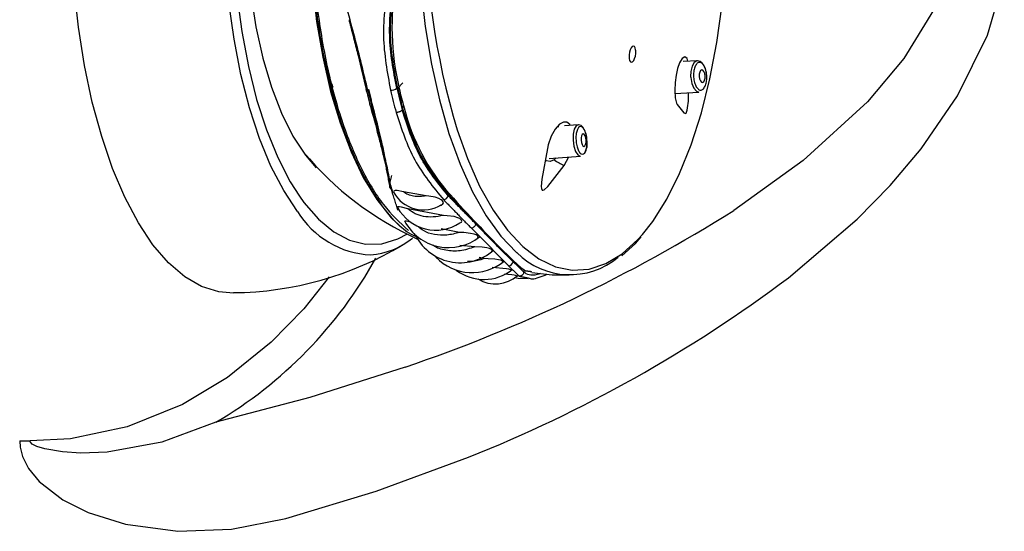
# Model space of a CAD drawing. Header units: millimetres. Extents: x 3813.37 to 3814.5, y 4795.07 to 4797.37.
# Tile 5 of 41: x 3813.7291 to 3813.8077, y 4795.7823 to 4795.8232. Entities that reach past the tile are written whole.
import ezdxf

# ---------------------------------------------------------------- set-up
doc = ezdxf.new("R2010")
doc.units = ezdxf.units.MM
doc.layers.add('SANINDUSA', color=3, linetype='Continuous')

msp = doc.modelspace()

# ---------------------------------------------------------------- linework, layer by layer
at = {"layer": 'SANINDUSA'}
for p, q in [((3813.806371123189, 4795.821941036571), (3813.80772354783, 4795.82653392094)), ((3813.783209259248, 4795.819906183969), (3813.7820813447, 4795.819842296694)), ((3813.759264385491, 4795.817704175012), (3813.759677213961, 4795.818153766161)), ((3813.759183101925, 4795.817721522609), (3813.759264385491, 4795.817704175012)), ((3813.781412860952, 4795.817299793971), (3813.78333038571, 4795.817409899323)), ((3813.7596565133, 4795.816150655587), (3813.759742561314, 4795.816258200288)), ((3813.7596565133, 4795.816150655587), (3813.759624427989, 4795.815973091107)), ((3813.772021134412, 4795.814644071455), (3813.772104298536, 4795.814639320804)), ((3813.773675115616, 4795.814783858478), (3813.772600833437, 4795.814701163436)), ((3813.774116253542, 4795.814502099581), (3813.774076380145, 4795.814564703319)), ((3813.751891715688, 4795.812351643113), (3813.752753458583, 4795.811342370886)), ((3813.771361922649, 4795.812098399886), (3813.773866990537, 4795.812291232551)), ((3813.771922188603, 4795.81214152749), (3813.771754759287, 4795.811989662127)), ((3813.772563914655, 4795.811535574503), (3813.772922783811, 4795.812218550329)), ((3813.758768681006, 4795.810738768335), (3813.758633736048, 4795.810206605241)), ((3813.761549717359, 4795.809114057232), (3813.759724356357, 4795.809426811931)), ((3813.763307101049, 4795.809112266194), (3813.763326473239, 4795.809219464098)), ((3813.763326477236, 4795.809219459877), (3813.763328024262, 4795.809223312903)), ((3813.751418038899, 4795.809076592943), (3813.751767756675, 4795.808592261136)), ((3813.762914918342, 4795.807551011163), (3813.760082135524, 4795.808068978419)), ((3813.765511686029, 4795.806861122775), (3813.765510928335, 4795.806858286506)), ((3813.764212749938, 4795.806190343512), (3813.762726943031, 4795.806475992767)), ((3813.767220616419, 4795.805206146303), (3813.767202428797, 4795.805105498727)), ((3813.765414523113, 4795.805034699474), (3813.764233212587, 4795.80515878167)), ((3813.766165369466, 4795.804094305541), (3813.765769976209, 4795.804175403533)), ((3813.769356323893, 4795.803118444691), (3813.76933695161, 4795.803011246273)), ((3813.769356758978, 4795.803123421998), (3813.769363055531, 4795.803195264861)), ((3813.769982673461, 4795.803025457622), (3813.769477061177, 4795.803110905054)), ((3813.72906585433, 4795.789526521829), (3813.729900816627, 4795.789526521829))]:
    msp.add_line(p, q, dxfattribs=at)
at = {"layer": 'SANINDUSA', "flags": 128}
for points in [[(3813.768753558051, 4795.858499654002), (3813.768007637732, 4795.857767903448), (3813.766798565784, 4795.856270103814), (3813.765667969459, 4795.85446140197), (3813.764630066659, 4795.85236454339), (3813.763697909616, 4795.850005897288), (3813.762883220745, 4795.847415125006), (3813.762196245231, 4795.844624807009), (3813.761645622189, 4795.841670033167), (3813.761238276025, 4795.838587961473), (3813.760979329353, 4795.835417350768), (3813.760872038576, 4795.83219807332), (3813.760917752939, 4795.828970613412), (3813.761115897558, 4795.825775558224), (3813.761463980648, 4795.82265308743), (3813.761957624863, 4795.819642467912), (3813.762590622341, 4795.816781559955), (3813.763355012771, 4795.814106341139), (3813.764241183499, 4795.811650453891), (3813.765237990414, 4795.80944478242), (3813.766332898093, 4795.807517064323), (3813.767512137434, 4795.805891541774), (3813.768760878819, 4795.804588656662), (3813.76877331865, 4795.804577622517)], [(3813.761291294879, 4795.857680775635), (3813.760493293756, 4795.857238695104), (3813.7592528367, 4795.856251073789), (3813.758069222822, 4795.854929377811), (3813.756958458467, 4795.853291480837), (3813.75593556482, 4795.851359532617), (3813.755014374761, 4795.849159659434), (3813.754207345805, 4795.8467216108), (3813.753525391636, 4795.844078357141), (3813.752977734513, 4795.841265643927), (3813.75257178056, 4795.838321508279), (3813.752313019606, 4795.835285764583), (3813.752204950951, 4795.832199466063), (3813.752249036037, 4795.829104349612), (3813.752444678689, 4795.826042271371), (3813.752789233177, 4795.823054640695), (3813.753278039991, 4795.820181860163), (3813.753904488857, 4795.817462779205), (3813.754660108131, 4795.814934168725), (3813.755534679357, 4795.812630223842), (3813.756516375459, 4795.81058210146), (3813.757591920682, 4795.808817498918), (3813.758746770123, 4795.80736027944), (3813.759965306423, 4795.80623014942)], [(3813.753255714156, 4795.85614901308), (3813.752680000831, 4795.855586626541), (3813.75153120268, 4795.854179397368), (3813.750459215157, 4795.8524661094), (3813.749478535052, 4795.850469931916), (3813.748602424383, 4795.848217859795), (3813.747842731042, 4795.845740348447), (3813.747209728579, 4795.843070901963), (3813.746711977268, 4795.840245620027), (3813.746356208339, 4795.837302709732), (3813.746147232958, 4795.83428196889), (3813.746087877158, 4795.831224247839), (3813.746178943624, 4795.828170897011), (3813.746419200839, 4795.825163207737), (3813.746805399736, 4795.822241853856), (3813.747332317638, 4795.819446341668), (3813.747992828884, 4795.816814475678), (3813.748778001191, 4795.814381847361), (3813.749677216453, 4795.812181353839), (3813.750678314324, 4795.810242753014), (3813.751418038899, 4795.809076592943)], [(3813.753306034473, 4795.852268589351), (3813.752394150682, 4795.851363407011), (3813.751356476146, 4795.849975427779), (3813.750402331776, 4795.848284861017), (3813.749547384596, 4795.846319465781), (3813.748805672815, 4795.844111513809), (3813.74818937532, 4795.841697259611), (3813.747708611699, 4795.839116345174), (3813.747371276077, 4795.836411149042), (3813.747182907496, 4795.83362609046), (3813.747146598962, 4795.830806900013), (3813.747262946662, 4795.82799986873), (3813.747530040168, 4795.825251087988), (3813.747943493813, 4795.822605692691), (3813.748496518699, 4795.820107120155), (3813.749180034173, 4795.817796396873), (3813.74998281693, 4795.815711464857), (3813.7508916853, 4795.813886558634), (3813.751891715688, 4795.812351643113)], [(3813.778820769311, 4795.806037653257), (3813.779639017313, 4795.807076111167), (3813.780758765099, 4795.808839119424), (3813.781788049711, 4795.810887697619), (3813.782713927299, 4795.813196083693), (3813.783524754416, 4795.815735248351), (3813.784210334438, 4795.818473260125), (3813.7847620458, 4795.821375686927), (3813.78517295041, 4795.824406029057), (3813.785437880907, 4795.827526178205), (3813.785553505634, 4795.830696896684), (3813.785518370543, 4795.833878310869), (3813.78533291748, 4795.837030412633), (3813.784999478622, 4795.840113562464), (3813.784843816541, 4795.841200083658)], [(3813.746143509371, 4795.801343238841), (3813.744965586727, 4795.801431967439), (3813.743595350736, 4795.801862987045), (3813.742252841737, 4795.802642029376), (3813.740953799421, 4795.803759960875), (3813.73971345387, 4795.805203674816), (3813.738546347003, 4795.806956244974), (3813.737466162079, 4795.808997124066), (3813.736485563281, 4795.81130238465), (3813.735616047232, 4795.813844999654), (3813.734867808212, 4795.816595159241), (3813.734249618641, 4795.819520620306), (3813.733768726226, 4795.822587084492), (3813.73343076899, 4795.825758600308)], [(3813.751258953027, 4795.80786346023), (3813.750154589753, 4795.809532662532), (3813.749137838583, 4795.811488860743), (3813.748221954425, 4795.813706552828), (3813.747418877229, 4795.816156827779), (3813.746739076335, 4795.818807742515), (3813.746191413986, 4795.821624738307), (3813.7457830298, 4795.824571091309)], [(3813.802054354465, 4795.823952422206), (3813.799706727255, 4795.820093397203), (3813.796788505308, 4795.816615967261), (3813.791656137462, 4795.81194481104), (3813.786106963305, 4795.807949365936)], [(3813.79048088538, 4795.802571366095), (3813.795962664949, 4795.807262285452), (3813.798603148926, 4795.809947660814), (3813.801088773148, 4795.81287364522), (3813.803991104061, 4795.81709454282), (3813.806371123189, 4795.821941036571)], [(3813.777755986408, 4795.820099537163), (3813.777794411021, 4795.819933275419), (3813.777857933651, 4795.81982339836), (3813.777938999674, 4795.819782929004), (3813.778028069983, 4795.819815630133), (3813.778115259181, 4795.819916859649), (3813.778191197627, 4795.820075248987), (3813.778247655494, 4795.820273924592), (3813.778278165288, 4795.820491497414), (3813.778278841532, 4795.820703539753), (3813.778272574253, 4795.820766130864), (3813.778234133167, 4795.820932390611), (3813.778170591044, 4795.821042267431), (3813.778089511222, 4795.821082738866), (3813.778000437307, 4795.821050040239), (3813.777913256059, 4795.820948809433), (3813.777837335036, 4795.820790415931), (3813.777780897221, 4795.820591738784), (3813.777750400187, 4795.820374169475), (3813.777749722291, 4795.820162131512), (3813.777755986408, 4795.820099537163)], [(3813.782452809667, 4795.819863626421), (3813.782377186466, 4795.820092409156), (3813.782194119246, 4795.820226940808), (3813.781980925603, 4795.820097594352), (3813.781778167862, 4795.819742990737), (3813.781623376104, 4795.819279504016), (3813.781510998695, 4795.818765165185), (3813.781431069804, 4795.818171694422), (3813.781399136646, 4795.817534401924), (3813.78143334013, 4795.816949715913), (3813.781538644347, 4795.81651744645), (3813.781595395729, 4795.816409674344), (3813.781595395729, 4795.816409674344)], [(3813.782775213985, 4795.81947799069), (3813.78267898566, 4795.819055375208), (3813.782666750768, 4795.818638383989)], [(3813.783209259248, 4795.819906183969), (3813.783162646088, 4795.819903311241), (3813.782945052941, 4795.819775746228), (3813.782775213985, 4795.81947799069)], [(3813.783954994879, 4795.818697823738), (3813.783881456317, 4795.819160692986), (3813.78383127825, 4795.819318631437), (3813.783727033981, 4795.819543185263), (3813.783594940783, 4795.819722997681), (3813.783420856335, 4795.819855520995), (3813.783221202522, 4795.819903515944)], [(3813.782666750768, 4795.818638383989), (3813.782671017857, 4795.818572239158), (3813.782752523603, 4795.818102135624), (3813.782911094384, 4795.817716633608), (3813.78312258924, 4795.817474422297), (3813.78333038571, 4795.817409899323)], [(3813.783781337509, 4795.81834868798), (3813.783819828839, 4795.818517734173), (3813.78382301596, 4795.818710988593), (3813.783790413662, 4795.818899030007), (3813.783726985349, 4795.819053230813), (3813.783642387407, 4795.819150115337), (3813.783549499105, 4795.819174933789), (3813.783462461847, 4795.819123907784), (3813.783394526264, 4795.819004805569), (3813.783356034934, 4795.818835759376), (3813.783352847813, 4795.818642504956), (3813.783385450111, 4795.818454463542), (3813.783448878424, 4795.818300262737), (3813.783533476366, 4795.818203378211), (3813.783626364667, 4795.81817855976), (3813.783713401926, 4795.818229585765), (3813.783781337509, 4795.81834868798)], [(3813.781595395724, 4795.816409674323), (3813.78211153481, 4795.815739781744), (3813.782256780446, 4795.815695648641), (3813.782302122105, 4795.815730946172), (3813.782338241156, 4795.815789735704), (3813.782368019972, 4795.815867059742), (3813.782393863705, 4795.815962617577), (3813.782427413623, 4795.81614019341), (3813.782485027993, 4795.816667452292), (3813.782506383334, 4795.817362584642)], [(3813.773051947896, 4795.814735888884), (3813.773017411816, 4795.814819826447), (3813.772777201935, 4795.815005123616), (3813.772506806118, 4795.815004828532), (3813.772191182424, 4795.814830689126), (3813.771847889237, 4795.814453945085), (3813.771527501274, 4795.813883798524), (3813.771283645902, 4795.813178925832), (3813.771220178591, 4795.812895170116)], [(3813.773675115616, 4795.814783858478), (3813.773512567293, 4795.814695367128), (3813.773368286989, 4795.814430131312), (3813.77328532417, 4795.814029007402), (3813.773276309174, 4795.813553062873), (3813.773342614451, 4795.813074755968), (3813.773474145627, 4795.812666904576), (3813.773650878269, 4795.812391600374), (3813.773845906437, 4795.812290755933), (3813.773866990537, 4795.812291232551)], [(3813.773988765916, 4795.814653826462), (3813.773915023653, 4795.814721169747), (3813.773727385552, 4795.814784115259), (3813.773673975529, 4795.814772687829)], [(3813.774076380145, 4795.814564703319), (3813.774062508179, 4795.814586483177), (3813.773988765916, 4795.814653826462)], [(3813.764016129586, 4795.814375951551), (3813.764834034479, 4795.812090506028), (3813.765809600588, 4795.809899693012), (3813.766882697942, 4795.807981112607), (3813.768039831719, 4795.806358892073), (3813.769266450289, 4795.805053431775), (3813.770547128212, 4795.804081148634), (3813.771865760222, 4795.803454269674), (3813.773205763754, 4795.803180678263), (3813.774550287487, 4795.80326381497), (3813.775882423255, 4795.803702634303), (3813.777185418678, 4795.804491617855), (3813.778442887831, 4795.805620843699), (3813.778820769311, 4795.806037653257)], [(3813.774066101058, 4795.813105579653), (3813.774144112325, 4795.813065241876), (3813.774217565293, 4795.813100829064), (3813.774275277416, 4795.81320692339), (3813.774308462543, 4795.813367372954), (3813.774312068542, 4795.813557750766), (3813.77428554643, 4795.813749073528), (3813.77423293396, 4795.813912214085), (3813.774162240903, 4795.814022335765), (3813.774084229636, 4795.814062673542), (3813.774010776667, 4795.814027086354), (3813.773953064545, 4795.813920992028), (3813.773919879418, 4795.813760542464), (3813.773916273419, 4795.813570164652), (3813.773942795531, 4795.813378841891), (3813.773995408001, 4795.813215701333), (3813.774066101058, 4795.813105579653)], [(3813.771220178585, 4795.812895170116), (3813.770780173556, 4795.81045109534), (3813.770728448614, 4795.809853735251), (3813.770740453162, 4795.809709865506), (3813.770767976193, 4795.809623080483), (3813.770807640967, 4795.809577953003), (3813.770858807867, 4795.809564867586), (3813.770956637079, 4795.809596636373), (3813.77125365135, 4795.809849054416), (3813.772563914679, 4795.811535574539)], [(3813.771754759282, 4795.811989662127), (3813.771439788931, 4795.811864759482), (3813.771152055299, 4795.811902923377), (3813.771059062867, 4795.812000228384)], [(3813.759724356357, 4795.809426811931), (3813.759230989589, 4795.809527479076), (3813.759067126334, 4795.809530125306), (3813.758953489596, 4795.809485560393), (3813.758929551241, 4795.809427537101), (3813.758944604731, 4795.809370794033)], [(3813.751767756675, 4795.808592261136), (3813.752930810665, 4795.807252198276), (3813.754151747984, 4795.806240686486), (3813.755414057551, 4795.805571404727), (3813.756700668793, 4795.805253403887), (3813.757994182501, 4795.805290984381), (3813.759277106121, 4795.805683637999), (3813.760038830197, 4795.806090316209)], [(3813.762644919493, 4795.808354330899), (3813.7627280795, 4795.808373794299), (3813.762874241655, 4795.808468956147), (3813.762909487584, 4795.808548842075), (3813.76289090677, 4795.808644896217), (3813.762827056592, 4795.808731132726), (3813.762732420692, 4795.808807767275), (3813.762556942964, 4795.808902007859), (3813.762265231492, 4795.80900061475), (3813.761743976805, 4795.809093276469), (3813.761549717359, 4795.809114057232), (3813.761549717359, 4795.809114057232)], [(3813.760082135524, 4795.808068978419), (3813.759574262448, 4795.808214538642), (3813.759402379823, 4795.80824181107), (3813.759282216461, 4795.808224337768), (3813.759259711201, 4795.808186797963), (3813.759272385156, 4795.808144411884)], [(3813.76016596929, 4795.807039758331), (3813.760111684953, 4795.807058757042), (3813.759965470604, 4795.807096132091), (3813.759861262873, 4795.807101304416), (3813.759835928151, 4795.807078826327), (3813.759844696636, 4795.807053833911)], [(3813.764231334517, 4795.806946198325), (3813.764350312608, 4795.807015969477), (3813.764385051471, 4795.80708324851), (3813.764370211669, 4795.807162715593), (3813.764311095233, 4795.807233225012), (3813.764224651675, 4795.807293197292), (3813.764057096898, 4795.807368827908), (3813.763761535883, 4795.807450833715), (3813.763212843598, 4795.807528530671), (3813.762914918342, 4795.807551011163), (3813.762914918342, 4795.807551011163)], [(3813.765642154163, 4795.805747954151), (3813.765681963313, 4795.805808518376), (3813.76567026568, 4795.805879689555), (3813.765611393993, 4795.805941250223), (3813.765526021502, 4795.805991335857), (3813.765361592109, 4795.806052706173), (3813.765070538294, 4795.806117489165), (3813.764534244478, 4795.806174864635), (3813.764212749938, 4795.806190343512), (3813.764212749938, 4795.806190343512)], [(3813.777181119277, 4795.804327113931), (3813.77826678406, 4795.805310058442), (3813.778707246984, 4795.805827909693)], [(3813.766790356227, 4795.804686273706), (3813.76682342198, 4795.804735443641), (3813.766812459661, 4795.804787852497), (3813.766794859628, 4795.804809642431), (3813.766713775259, 4795.80486416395), (3813.766597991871, 4795.804909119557), (3813.766386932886, 4795.80495956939), (3813.766018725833, 4795.805006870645), (3813.765414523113, 4795.805034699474), (3813.765414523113, 4795.805034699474)], [(3813.767630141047, 4795.803812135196), (3813.767657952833, 4795.803844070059), (3813.767641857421, 4795.803891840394), (3813.767579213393, 4795.803932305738), (3813.767490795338, 4795.803964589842), (3813.76732266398, 4795.804003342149), (3813.767027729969, 4795.804043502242), (3813.766487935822, 4795.804080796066), (3813.766165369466, 4795.804094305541)], [(3813.76829844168, 4795.803136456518), (3813.768323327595, 4795.803162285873), (3813.768300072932, 4795.80319574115), (3813.768233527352, 4795.80322492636), (3813.76814079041, 4795.803249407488), (3813.76796531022, 4795.803280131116), (3813.767661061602, 4795.803314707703), (3813.767103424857, 4795.803357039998), (3813.766802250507, 4795.803378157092), (3813.766802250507, 4795.803378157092)], [(3813.768766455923, 4795.80269670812), (3813.768779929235, 4795.802705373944), (3813.768748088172, 4795.802726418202), (3813.76867217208, 4795.802746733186), (3813.768566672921, 4795.80276602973), (3813.768377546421, 4795.802792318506), (3813.768070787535, 4795.802826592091), (3813.76780542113, 4795.802854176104)], [(3813.769979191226, 4795.80299562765), (3813.771600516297, 4795.802806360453), (3813.772952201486, 4795.80279058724)], [(3813.753785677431, 4795.802640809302), (3813.75175416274, 4795.800077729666), (3813.74916228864, 4795.797420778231), (3813.745677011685, 4795.794610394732), (3813.742084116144, 4795.792452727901), (3813.737645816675, 4795.790657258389), (3813.733131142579, 4795.789703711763), (3813.729900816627, 4795.789526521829)], [(3813.768588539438, 4795.802586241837), (3813.768880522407, 4795.802533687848), (3813.769681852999, 4795.802499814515)], [(3813.759853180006, 4795.795426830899), (3813.752237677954, 4795.79299150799), (3813.744729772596, 4795.791020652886)], [(3813.744729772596, 4795.791020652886), (3813.740408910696, 4795.789430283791), (3813.736054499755, 4795.788642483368), (3813.733942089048, 4795.788567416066), (3813.732476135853, 4795.788655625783), (3813.731079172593, 4795.788890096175), (3813.7304424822, 4795.78908678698), (3813.730070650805, 4795.789279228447), (3813.729928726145, 4795.78942667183), (3813.729913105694, 4795.789460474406), (3813.729902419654, 4795.789503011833), (3813.729900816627, 4795.789526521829)], [(3813.72906585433, 4795.789526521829), (3813.729101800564, 4795.789027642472), (3813.729286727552, 4795.788290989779), (3813.729775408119, 4795.78731983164), (3813.730621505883, 4795.786285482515), (3813.73251262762, 4795.784822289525), (3813.734536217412, 4795.783805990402), (3813.737511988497, 4795.782870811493), (3813.741691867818, 4795.782311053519), (3813.74598794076, 4795.782477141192), (3813.750324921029, 4795.783326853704)], [(3813.750324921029, 4795.783326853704), (3813.757540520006, 4795.785512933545), (3813.764911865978, 4795.788235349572)]]:
    msp.add_lwpolyline(points, dxfattribs=at)
at = {"layer": 'SANINDUSA'}
for centre, radius, start, end in [((3813.820461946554, 4795.83146928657), 0.05897721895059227, 161.1376825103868, 196.8477458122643), ((3813.780009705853, 4795.822595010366), 0.02120191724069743, 169.9443139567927, 193.3518993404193), ((3813.802229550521, 4795.82839688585), 0.04674359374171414, 193.6011773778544, 194.7313577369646), ((3813.802648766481, 4795.828378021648), 0.04703353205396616, 193.3626096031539, 194.9699254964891), ((3813.801575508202, 4795.828450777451), 0.0459440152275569, 193.6011773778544, 194.7313577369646), ((3813.75874133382, 4795.818193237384), 0.0006462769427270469, 265.5629504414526, 313.1223473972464), ((3813.805151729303, 4795.82833455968), 0.04769589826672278, 193.0695679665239, 195.2629671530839), ((3813.804877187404, 4795.82839117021), 0.04684804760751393, 193.1864368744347, 195.1460982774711), ((3813.805011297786, 4795.828389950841), 0.04686614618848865, 193.1864368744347, 195.1460982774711), ((3813.775804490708, 4795.820200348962), 0.01653638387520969, 194.1969422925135, 221.6361020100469), ((3813.772564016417, 4795.81355332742), 0.001819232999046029, 0.9865307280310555, 31.43447830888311), ((3813.77288616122, 4795.813290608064), 0.0015254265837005, 329.1038548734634, 11.11391837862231), ((3813.771523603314, 4795.829087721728), 0.02574688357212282, 219.7923658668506, 245.5268414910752), ((3813.776385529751, 4795.819293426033), 0.008648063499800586, 237.6242722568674, 243.7745637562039), ((3813.761314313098, 4795.810717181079), 0.002724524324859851, 208.8964760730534, 301.6844150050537), ((3813.871796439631, 4795.907376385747), 0.1462048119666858, 222.1756614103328, 223.436161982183), ((3813.762782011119, 4795.809339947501), 0.0005723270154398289, 285.8641099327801, 336.5582324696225), ((3813.757465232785, 4795.811663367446), 0.007277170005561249, 211.4778069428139, 267.1361256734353), ((3813.762303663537, 4795.809848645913), 0.00347635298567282, 208.619042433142, 303.6103041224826), ((3813.720057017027, 4795.912642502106), 0.1237871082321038, 288.7529822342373, 302.2474542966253), ((3813.76332872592, 4795.808927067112), 0.003954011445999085, 207.4255080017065, 308.6462639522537), ((3813.848385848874, 4795.885064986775), 0.1138653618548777, 223.383145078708, 224.6088613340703), ((3813.764261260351, 4795.807793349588), 0.00402356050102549, 204.2256635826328, 311.546226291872), ((3813.745976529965, 4795.827730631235), 0.02634948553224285, 270.3707162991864, 301.2346079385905), ((3813.756649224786, 4795.810359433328), 0.005981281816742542, 274.3379283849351, 309.4467738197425), ((3813.800142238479, 4795.837303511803), 0.04597893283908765, 224.4561892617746, 226.6883017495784), ((3813.773019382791, 4795.808801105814), 0.005988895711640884, 224.8472428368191, 310.1761188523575), ((3813.727033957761, 4795.821095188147), 0.03489440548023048, 300.4724963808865, 330.8971828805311), ((3813.765215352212, 4795.806968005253), 0.003986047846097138, 223.4799928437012, 309.7120686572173), ((3813.768104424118, 4795.80390774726), 0.0003812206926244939, 271.7193790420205, 351.6597961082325), ((3813.774053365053, 4795.809432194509), 0.007803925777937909, 225.6920696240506, 234.0973032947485), ((3813.766155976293, 4795.806063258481), 0.003632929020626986, 232.5596885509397, 308.4282886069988), ((3813.723933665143, 4795.891291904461), 0.110904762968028, 291.6841676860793, 306.8727148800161), ((3813.767069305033, 4795.80474933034), 0.002672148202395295, 238.3510401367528, 311.7768669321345)]:
    msp.add_arc(centre, radius, start, end, dxfattribs=at)
for points, knots in [([(3813.761151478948, 4795.857321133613), (3813.760959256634, 4795.857248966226), (3813.760042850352, 4795.856904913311), (3813.758501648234, 4795.855294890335), (3813.756632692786, 4795.852541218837), (3813.755038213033, 4795.848902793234), (3813.753771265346, 4795.844618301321), (3813.752882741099, 4795.839825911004), (3813.752406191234, 4795.834716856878), (3813.752360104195, 4795.829485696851), (3813.752746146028, 4795.824333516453), (3813.753549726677, 4795.819459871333), (3813.754739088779, 4795.815045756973), (3813.756271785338, 4795.811284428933), (3813.758076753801, 4795.808232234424), (3813.759445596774, 4795.806967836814), (3813.76013001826, 4795.806335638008)], [0, 0, 0, 0, 0.02000937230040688, 0.09539326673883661, 0.1707771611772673, 0.246161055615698, 0.3215449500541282, 0.3969288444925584, 0.4723127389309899, 0.5476966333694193, 0.62308052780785, 0.6984644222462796, 0.7738483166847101, 0.8492322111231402, 0.9246161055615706, 1, 1, 1, 1]), ([(3813.760759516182, 4795.805834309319), (3813.760503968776, 4795.80596000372), (3813.759525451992, 4795.806441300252), (3813.757949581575, 4795.808295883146), (3813.756132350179, 4795.811303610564), (3813.754609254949, 4795.815156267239), (3813.753430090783, 4795.819620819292), (3813.752642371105, 4795.82454876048), (3813.75227630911, 4795.829743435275), (3813.75234400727, 4795.835011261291), (3813.752850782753, 4795.840132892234), (3813.753747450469, 4795.844973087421), (3813.754656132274, 4795.847735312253), (3813.755110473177, 4795.849116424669)], [0, 0, 0, 0, 0.03414017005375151, 0.13072615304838, 0.2273121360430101, 0.3238981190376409, 0.4204841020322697, 0.5170700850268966, 0.613656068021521, 0.7102420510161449, 0.806828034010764, 0.9034140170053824, 1, 1, 1, 1]), ([(3813.756888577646, 4795.81750795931), (3813.756550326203, 4795.818913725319), (3813.756042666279, 4795.821023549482), (3813.755230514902, 4795.824023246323), (3813.754778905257, 4795.825521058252), (3813.75455311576, 4795.826269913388)], [0, 0, 0, 0, 0.4995993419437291, 0.7498166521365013, 1, 1, 1, 1]), ([(3813.758506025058, 4795.826349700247), (3813.758303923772, 4795.824842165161), (3813.757899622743, 4795.821826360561), (3813.758427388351, 4795.818974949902), (3813.758691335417, 4795.817548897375)], [0, 0, 0, 0, 0.4998782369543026, 1, 1, 1, 1]), ([(3813.759183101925, 4795.817721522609), (3813.75892092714, 4795.819110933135), (3813.758396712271, 4795.821889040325), (3813.758776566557, 4795.824835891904), (3813.758966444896, 4795.826308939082)], [0, 0, 0, 0, 0.5001284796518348, 1, 1, 1, 1]), ([(3813.759264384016, 4795.817704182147), (3813.759003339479, 4795.819098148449), (3813.758481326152, 4795.821885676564), (3813.758837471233, 4795.824827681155), (3813.759015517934, 4795.826298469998)], [0, 0, 0, 0, 0.5000725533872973, 1, 1, 1, 1]), ([(3813.755375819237, 4795.823183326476), (3813.755376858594, 4795.823175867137), (3813.755385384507, 4795.823114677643), (3813.755416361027, 4795.823013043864), (3813.755457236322, 4795.822844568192), (3813.755521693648, 4795.822597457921), (3813.755634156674, 4795.822157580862), (3813.755833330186, 4795.821377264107), (3813.75622902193, 4795.819788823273), (3813.756536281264, 4795.818498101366), (3813.756750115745, 4795.8175998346)], [0, 0, 0, 0, 0.00379394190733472, 0.03112197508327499, 0.05260217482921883, 0.09096297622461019, 0.1594652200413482, 0.2817854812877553, 0.5001648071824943, 0.9999999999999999, 0.9999999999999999, 0.9999999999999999, 0.9999999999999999]), ([(3813.782998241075, 4795.819394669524), (3813.782964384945, 4795.819274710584), (3813.782896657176, 4795.81903473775), (3813.78289303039, 4795.818589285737), (3813.782965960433, 4795.818163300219), (3813.783110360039, 4795.81781179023), (3813.783303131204, 4795.817590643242), (3813.783513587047, 4795.817535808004), (3813.783715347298, 4795.817645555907), (3813.783808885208, 4795.817842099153), (3813.783855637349, 4795.817940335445)], [0, 0, 0, 0, 0.1248186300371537, 0.2496944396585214, 0.3746571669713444, 0.4997338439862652, 0.6249185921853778, 0.7500608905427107, 0.8750753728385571, 1, 1, 1, 1]), ([(3813.756750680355, 4795.817596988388), (3813.756754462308, 4795.817586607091), (3813.756762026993, 4795.817565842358), (3813.756791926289, 4795.817540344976), (3813.756833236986, 4795.817519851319), (3813.756870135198, 4795.817511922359), (3813.756888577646, 4795.81750795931)], [0, 0, 0, 0, 0.2500384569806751, 0.5001284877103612, 0.7501544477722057, 1, 1, 1, 1]), ([(3813.757071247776, 4795.816327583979), (3813.757291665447, 4795.815505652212), (3813.757622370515, 4795.814272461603), (3813.75794941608, 4795.812994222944), (3813.758099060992, 4795.812390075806), (3813.758170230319, 4795.812099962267), (3813.758205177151, 4795.81195892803), (3813.758222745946, 4795.811890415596), (3813.758231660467, 4795.811857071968), (3813.758236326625, 4795.811841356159), (3813.758238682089, 4795.811833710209), (3813.758240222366, 4795.811830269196), (3813.758241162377, 4795.811829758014), (3813.758241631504, 4795.811829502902)], [0, 0, 0, 0, 0.4998356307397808, 0.7499316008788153, 0.875015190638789, 0.9375593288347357, 0.9688290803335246, 0.9844595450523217, 0.9922694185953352, 0.9961677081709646, 0.9981104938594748, 0.9990570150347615, 1, 1, 1, 1]), ([(3813.75721147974, 4795.816228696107), (3813.75719300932, 4795.816232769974), (3813.757156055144, 4795.816240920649), (3813.757114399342, 4795.816262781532), (3813.757083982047, 4795.816290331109), (3813.75707591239, 4795.816313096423), (3813.757071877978, 4795.816324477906)], [0, 0, 0, 0, 0.2498455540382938, 0.4998715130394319, 0.7499615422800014, 1, 1, 1, 1]), ([(3813.758285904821, 4795.811988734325), (3813.758217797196, 4795.812357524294), (3813.757975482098, 4795.813669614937), (3813.757490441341, 4795.815472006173), (3813.75714173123, 4795.816767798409)], [0, 0, 0, 0, 0.2810704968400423, 0.9999999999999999, 0.9999999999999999, 0.9999999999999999, 0.9999999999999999]), ([(3813.758750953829, 4795.80963905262), (3813.758679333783, 4795.81006846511), (3813.758536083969, 4795.810927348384), (3813.758058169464, 4795.813038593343), (3813.757550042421, 4795.814953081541), (3813.75721147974, 4795.816228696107)], [0, 0, 0, 0, 0.2501833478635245, 0.5004006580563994, 1, 1, 1, 1]), ([(3813.759624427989, 4795.815973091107), (3813.759614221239, 4795.815959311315), (3813.759593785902, 4795.815931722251), (3813.759546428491, 4795.815892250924), (3813.759489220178, 4795.815856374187), (3813.75942341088, 4795.815825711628), (3813.759352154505, 4795.81580153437), (3813.759278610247, 4795.815785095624), (3813.759205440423, 4795.815776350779), (3813.759160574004, 4795.815777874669), (3813.759138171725, 4795.815778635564)], [0, 0, 0, 0, 0.1248127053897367, 0.2498924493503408, 0.3749947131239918, 0.5000058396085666, 0.625006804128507, 0.7501171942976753, 0.8752308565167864, 1, 1, 1, 1]), ([(3813.759138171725, 4795.815778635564), (3813.759563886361, 4795.814472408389), (3813.760415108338, 4795.811860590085), (3813.762097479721, 4795.809812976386), (3813.762938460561, 4795.80878941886)], [0, 0, 0, 0, 0.5001217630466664, 1, 1, 1, 1]), ([(3813.763307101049, 4795.809112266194), (3813.762491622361, 4795.810117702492), (3813.760860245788, 4795.812129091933), (3813.760036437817, 4795.814691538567), (3813.759624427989, 4795.815973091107)], [0, 0, 0, 0, 0.4998715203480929, 1, 1, 1, 1]), ([(3813.763326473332, 4795.809219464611), (3813.762517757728, 4795.810247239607), (3813.760900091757, 4795.812303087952), (3813.760071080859, 4795.81486800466), (3813.759656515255, 4795.816150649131)], [0, 0, 0, 0, 0.4999274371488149, 1, 1, 1, 1]), ([(3813.774052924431, 4795.814567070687), (3813.773995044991, 4795.814608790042), (3813.773879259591, 4795.814692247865), (3813.773711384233, 4795.814602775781), (3813.773580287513, 4795.81436428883), (3813.773504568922, 4795.813998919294), (3813.773496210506, 4795.813565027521), (3813.773556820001, 4795.813131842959), (3813.77367559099, 4795.812751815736), (3813.773785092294, 4795.812607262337), (3813.773839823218, 4795.812535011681)], [0, 0, 0, 0, 0.1248183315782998, 0.24969385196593, 0.3746565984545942, 0.4997335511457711, 0.6249185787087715, 0.7500610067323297, 0.8750755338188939, 1, 1, 1, 1]), ([(3813.758602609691, 4795.809942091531), (3813.758599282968, 4795.809915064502), (3813.758592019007, 4795.809856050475), (3813.758618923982, 4795.809767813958), (3813.758673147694, 4795.809690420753), (3813.758726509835, 4795.809655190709), (3813.758750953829, 4795.80963905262)], [0, 0, 0, 0, 0.2289584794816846, 0.4999351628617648, 0.7709315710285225, 1, 1, 1, 1]), ([(3813.761549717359, 4795.809114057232), (3813.761373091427, 4795.809087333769), (3813.761021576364, 4795.80903414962), (3813.760526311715, 4795.809073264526), (3813.760077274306, 4795.809195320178), (3813.759842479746, 4795.809349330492), (3813.759724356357, 4795.80942681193)], [0, 0, 0, 0, 0.2507447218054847, 0.4990238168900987, 0.7479626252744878, 1, 1, 1, 1]), ([(3813.762914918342, 4795.807551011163), (3813.762641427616, 4795.807496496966), (3813.762096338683, 4795.807387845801), (3813.761319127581, 4795.807445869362), (3813.760616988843, 4795.807657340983), (3813.760260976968, 4795.807931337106), (3813.760082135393, 4795.808068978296)], [0, 0, 0, 0, 0.2504255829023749, 0.4991182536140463, 0.7483834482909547, 1, 1, 1, 1]), ([(3813.76551047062, 4795.806858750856), (3813.76549677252, 4795.806821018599), (3813.765468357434, 4795.806742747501), (3813.765377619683, 4795.806636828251), (3813.765264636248, 4795.806557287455), (3813.765186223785, 4795.806538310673), (3813.76514842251, 4795.806529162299)], [0, 0, 0, 0, 0.2410301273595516, 0.499988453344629, 0.7589531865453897, 1, 1, 1, 1]), ([(3813.764212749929, 4795.806190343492), (3813.763867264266, 4795.806100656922), (3813.76317823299, 4795.805921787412), (3813.7621822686, 4795.80599151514), (3813.76139731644, 4795.806232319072), (3813.76104538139, 4795.806537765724), (3813.760915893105, 4795.806650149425)], [0, 0, 0, 0, 0.2800092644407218, 0.5584461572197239, 0.8375380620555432, 1, 1, 1, 1]), ([(3813.765414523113, 4795.805034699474), (3813.765024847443, 4795.80490577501), (3813.764247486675, 4795.804648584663), (3813.763112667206, 4795.804732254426), (3813.762371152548, 4795.80492199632), (3813.762109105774, 4795.805156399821), (3813.762106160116, 4795.805159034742)], [0, 0, 0, 0, 0.3329300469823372, 0.6641593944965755, 0.9962248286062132, 1, 1, 1, 1]), ([(3813.766165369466, 4795.804094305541), (3813.765825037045, 4795.803981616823), (3813.765380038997, 4795.803834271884), (3813.764947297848, 4795.80387175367), (3813.764845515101, 4795.803880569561)], [0, 0, 0, 0, 0.7647953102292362, 1, 1, 1, 1]), ([(3813.76933695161, 4795.803011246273), (3813.769328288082, 4795.802973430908), (3813.769314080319, 4795.802911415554), (3813.769265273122, 4795.802834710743), (3813.769211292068, 4795.802777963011), (3813.769146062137, 4795.80273484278), (3813.769062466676, 4795.80270037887), (3813.768999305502, 4795.802697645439), (3813.768960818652, 4795.802695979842)], [0, 0, 0, 0, 0.2149901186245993, 0.3525733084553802, 0.5003442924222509, 0.6481913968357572, 0.7856277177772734, 1, 1, 1, 1]), ([(3813.77067417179, 4795.802914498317), (3813.770578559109, 4795.80288140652), (3813.769906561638, 4795.802648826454), (3813.769599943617, 4795.802843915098), (3813.76933695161, 4795.803011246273)], [0, 0, 0, 0, 0.142281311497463, 0.9999999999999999, 0.9999999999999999, 0.9999999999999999, 0.9999999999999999]), ([(3813.769683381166, 4795.802553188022), (3813.769787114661, 4795.802517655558), (3813.770111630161, 4795.802406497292), (3813.770766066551, 4795.802671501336), (3813.771211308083, 4795.80285179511)], [0, 0, 0, 0, 0.3196565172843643, 1, 1, 1, 1])]:
    msp.add_open_spline(points, degree=3, knots=knots, dxfattribs=at)
for points, degree in [([(3813.753414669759, 4795.819598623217), (3813.754080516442, 4795.817807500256)], 1), ([(3813.783855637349, 4795.817940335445), (3813.78388953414, 4795.818060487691), (3813.783957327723, 4795.818300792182), (3813.78396078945, 4795.818746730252), (3813.783887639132, 4795.819172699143), (3813.783743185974, 4795.819523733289), (3813.783550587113, 4795.819744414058), (3813.783340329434, 4795.819799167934), (3813.783138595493, 4795.819689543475), (3813.783045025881, 4795.819492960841), (3813.782998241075, 4795.819394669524)], 3), ([(3813.75679682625, 4795.817404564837), (3813.756750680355, 4795.817596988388)], 1), ([(3813.759183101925, 4795.817721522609), (3813.759624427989, 4795.815973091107)], 1), ([(3813.757071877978, 4795.816324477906), (3813.757022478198, 4795.816510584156)], 1), ([(3813.773839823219, 4795.812535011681), (3813.773897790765, 4795.812493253), (3813.774013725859, 4795.81240973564), (3813.774181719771, 4795.812499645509), (3813.774312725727, 4795.812738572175), (3813.774388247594, 4795.813103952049), (3813.774396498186, 4795.813537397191), (3813.774335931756, 4795.813970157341), (3813.774217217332, 4795.814350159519), (3813.774107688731, 4795.814494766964), (3813.774052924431, 4795.814567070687)], 3), ([(3813.756020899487, 4795.811848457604), (3813.756200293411, 4795.81169093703)], 1), ([(3813.758242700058, 4795.811824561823), (3813.758602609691, 4795.809942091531)], 1), ([(3813.758894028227, 4795.809341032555), (3813.75863373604, 4795.810206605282)], 1), ([(3813.759294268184, 4795.80795224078), (3813.758750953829, 4795.80963905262)], 1), ([(3813.763326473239, 4795.809219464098), (3813.765510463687, 4795.80685872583)], 1), ([(3813.762938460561, 4795.80878941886), (3813.76514842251, 4795.8065291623)], 1), ([(3813.765510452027, 4795.806858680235), (3813.763307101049, 4795.809112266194)], 1), ([(3813.767202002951, 4795.805105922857), (3813.765510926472, 4795.806858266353)], 1), ([(3813.76514842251, 4795.8065291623), (3813.766850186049, 4795.804813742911)], 1), ([(3813.766850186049, 4795.804813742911), (3813.768115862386, 4795.803526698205)], 1), ([(3813.768481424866, 4795.803852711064), (3813.767202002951, 4795.805105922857)], 1), ([(3813.76933695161, 4795.803011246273), (3813.768481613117, 4795.803852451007)], 1), ([(3813.768115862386, 4795.803526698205), (3813.768960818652, 4795.802695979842)], 1), ([(3813.769943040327, 4795.803050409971), (3813.769356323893, 4795.803118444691)], 1), ([(3813.768960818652, 4795.802695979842), (3813.769683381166, 4795.802553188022)], 1)]:
    msp.add_open_spline(points, degree=degree, dxfattribs=at)

doc.saveas('drawing.dxf')
